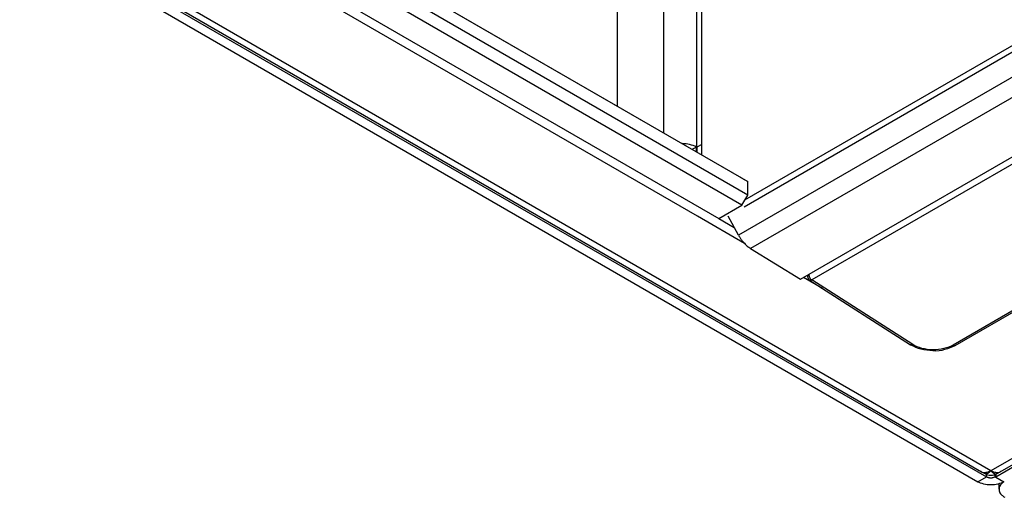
# Model space of a CAD drawing. Header units: millimetres. Extents: x 155473 to 158085, y 111018 to 114514.
# Tile 23 of 181: x 157512 to 157632, y 111143 to 111201. Entities that reach past the tile are written whole.
import ezdxf

# ---------------------------------------------------------------- set-up
doc = ezdxf.new("R2010")
doc.units = ezdxf.units.MM

msp = doc.modelspace()

# ---------------------------------------------------------------- linework, layer by layer
at = {"color": 7, "linetype": 'Continuous', "lineweight": 25}
for p, q in [((157600.61, 111179.51), (157884.83, 111343.59)), ((157889.34, 111342.31), (157599.84, 111175.18)), ((157600.5, 111178.65), (157885.23, 111343.03)), ((157890.85, 111340.72), (157601.3, 111173.56)), ((157607.38, 111169.8), (157897.16, 111337.08)), ((157897.17, 111336.21), (157608.77, 111169.72)), ((157594.7, 111238.94), (157594.7, 111185.95)), ((157595.33, 111186.44), (157595.33, 111239.3)), ((157590.72, 111187.63), (157590.72, 111236.65)), ((157585.02, 111233.35), (157585.02, 111190.92)), ((157512.03, 111212.65), (157629.06, 111145.09)), ((157513.09, 111213.26), (157630.12, 111145.7)), ((157513.67, 111213.19), (157629.52, 111146.3)), ((157630.65, 111146.42), (157514.68, 111213.36)), ((157600.24, 111182.13), (157553.92, 111208.87)), ((157553.93, 111208.87), (157600.95, 111181.73)), ((157543.32, 111208.46), (157597.41, 111177.24)), ((157594.81, 111177.51), (157543.32, 111207.24)), ((157600.95, 111180.09), (157553.93, 111207.24)), ((157600.24, 111178.87), (157553.22, 111206.01)), ((157677.2, 111191.3), (157626.04, 111161.77)), ((157626.3, 111161.74), (157677.2, 111191.12)), ((157594.7, 111185.95), (157594.14, 111185.66)), ((157594.7, 111185.33), (157594.7, 111185.95)), ((157595.33, 111186.26), (157594.75, 111185.92)), ((157595.33, 111184.97), (157595.33, 111186.44)), ((157594.75, 111185.92), (157594.75, 111185.31)), ((157600.24, 111182.13), (157600.95, 111181.73)), ((157600.95, 111180.09), (157600.95, 111181.73)), ((157600.24, 111178.87), (157600.95, 111180.09)), ((157597.41, 111177.24), (157600.24, 111178.87)), ((157600.56, 111174.19), (157594.81, 111177.51)), ((157599.84, 111175.18), (157598.55, 111177.52)), ((157597.41, 111177.24), (157599.31, 111176.14)), ((157601.3, 111173.56), (157607.38, 111169.8)), ((157677.2, 111173.29), (157630.65, 111146.42)), ((157677.2, 111172.19), (157631.25, 111145.66)), ((157631.77, 111146.3), (157677.2, 111172.53)), ((157608.27, 111170.32), (157608.27, 111170.13)), ((157610.09, 111168.69), (157607.78, 111170.03)), ((157608.51, 111169.71), (157620.84, 111161.82)), ((157621.1, 111161.84), (157608.77, 111169.72)), ((157629.52, 111146.3), (157629.9, 111146.09)), ((157631.4, 111146.09), (157631.77, 111146.3)), ((157629.06, 111145.09), (157630.12, 111145.7)), ((157630.12, 111145.7), (157630.12, 111146)), ((157631.18, 111145.7), (157631.18, 111146)), ((157631.18, 111145.7), (157631.25, 111145.66)), ((157631.25, 111146.03), (157631.25, 111145.66)), ((157631.25, 111145.66), (157632.24, 111145.09)), ((157631.64, 111144.86), (157631.64, 111144.17))]:
    msp.add_line(p, q, dxfattribs=at)
for centre, radius, start, end in [((157592.82, 111181.97), 4.4, 64.6682, 87.9801), ((157608.77, 111170.13), 0.5, 180.1005, 237.2756), ((157621.1, 111162.24), 0.5, 237.2756, 238.6698)]:
    msp.add_arc(centre, radius, start, end, dxfattribs=at)
for points, knots in [([(157599.84, 111175.18), (157599.86, 111175.14), (157599.92, 111175.03), (157600.02, 111174.87), (157600.13, 111174.71), (157600.25, 111174.54), (157600.39, 111174.36), (157600.55, 111174.19), (157600.71, 111174.02), (157600.9, 111173.85), (157601.09, 111173.7), (157601.23, 111173.61), (157601.3, 111173.56)], [0, 0, 0, 0, 0.07263, 0.151344, 0.236141, 0.32702, 0.423981, 0.527024, 0.636148, 0.751353, 0.872637, 1, 1, 1, 1]), ([(157608.28, 111170.13), (157608.28, 111170.13), (157608.26, 111170.17), (157608.3, 111170.24), (157608.38, 111170.3), (157608.42, 111170.33)], [0, 0, 0, 0, 0.020747, 0.510373, 1, 1, 1, 1]), ([(157608.42, 111170.33), (157608.42, 111170.23), (157608.46, 111170.1), (157608.58, 111169.88), (157608.67, 111169.78), (157608.77, 111169.72)], [0, 0, 0, 0, 0.5, 0.5, 1, 1, 1, 1]), ([(157608.77, 111169.72), (157608.72, 111169.71), (157608.63, 111169.67), (157608.53, 111169.67), (157608.51, 111169.71), (157608.51, 111169.71)], [0, 0, 0, 0, 0.4812577, 0.9625155, 1, 1, 1, 1]), ([(157620.84, 111161.82), (157620.84, 111161.82), (157620.86, 111161.79), (157620.96, 111161.78), (157621.05, 111161.82), (157621.1, 111161.84)], [0, 0, 0, 0, 0.031831, 0.515916, 1, 1, 1, 1]), ([(157621.1, 111161.84), (157621.05, 111161.82), (157620.96, 111161.78), (157620.87, 111161.79), (157620.85, 111161.81), (157620.85, 111161.82)], [0, 0, 0, 0, 0.492513, 0.985027, 1, 1, 1, 1]), ([(157620.85, 111161.82), (157621.24, 111161.62), (157622.04, 111161.22), (157623.06, 111161.15), (157623.57, 111161.11)], [0, 0, 0, 0, 0.4999664, 1, 1, 1, 1]), ([(157626.04, 111161.77), (157625.72, 111161.58), (157625.33, 111161.43), (157624.48, 111161.24), (157624.03, 111161.19), (157623.11, 111161.2), (157622.65, 111161.27), (157621.81, 111161.48), (157621.42, 111161.64), (157621.1, 111161.84)], [0, 0, 0, 0, 0.25, 0.25, 0.5, 0.5, 0.75, 0.75, 1, 1, 1, 1]), ([(157623.57, 111161.11), (157623.57, 111161.11), (157624.06, 111161.04), (157625.11, 111161.22), (157625.9, 111161.56), (157626.3, 111161.74)], [0, 0, 0, 0, 0.000122, 0.500029, 1, 1, 1, 1]), ([(157626.04, 111161.77), (157626.09, 111161.75), (157626.18, 111161.71), (157626.27, 111161.71), (157626.3, 111161.74), (157626.3, 111161.74)], [0, 0, 0, 0, 0.49208, 0.98416, 1, 1, 1, 1]), ([(157629.42, 111146.38), (157629.44, 111146.37), (157629.59, 111146.22), (157630.02, 111146.2), (157630.44, 111146.34), (157630.65, 111146.42)], [0, 0, 0, 0, 0.0703556, 0.5351778, 1, 1, 1, 1]), ([(157630.65, 111146.42), (157630.52, 111146.29), (157630.26, 111146.04), (157630.03, 111146.04), (157629.91, 111146.08), (157629.9, 111146.09), (157629.9, 111146.09)], [0, 0, 0, 0, 0.464318, 0.928301, 0.996444, 1, 1, 1, 1]), ([(157630.65, 111146.42), (157630.85, 111146.34), (157631.27, 111146.2), (157631.7, 111146.22), (157631.85, 111146.37), (157631.87, 111146.38)], [0, 0, 0, 0, 0.464822, 0.929644, 1, 1, 1, 1]), ([(157631.38, 111146.12), (157631.35, 111146.09), (157631.25, 111145.99), (157630.98, 111146.08), (157630.76, 111146.31), (157630.65, 111146.42)], [0, 0, 0, 0, 0.1618312, 0.5908872, 1, 1, 1, 1]), ([(157632.24, 111145.09), (157632.03, 111144.97), (157631.78, 111144.87), (157631.24, 111144.74), (157630.94, 111144.71), (157630.35, 111144.71), (157630.06, 111144.74), (157629.51, 111144.87), (157629.26, 111144.97), (157629.06, 111145.09)], [0, 0, 0, 0, 0.25, 0.25, 0.5, 0.5, 0.75, 0.75, 1, 1, 1, 1]), ([(157629.9, 111146.09), (157630.01, 111146.03), (157630.25, 111145.92), (157630.65, 111145.87), (157631.04, 111145.92), (157631.28, 111146.03), (157631.39, 111146.09)], [0, 0, 0, 0, 0.245646, 0.499941, 0.754266, 1, 1, 1, 1]), ([(157630.12, 111145.7), (157630.13, 111145.69), (157630.17, 111145.67), (157630.23, 111145.65), (157630.29, 111145.63), (157630.38, 111145.6), (157630.5, 111145.58), (157630.65, 111145.57), (157630.79, 111145.58), (157630.93, 111145.61), (157631.07, 111145.65), (157631.14, 111145.68), (157631.18, 111145.7)], [0, 0, 0, 0, 0.062771, 0.124992, 0.187273, 0.250222, 0.374947, 0.500146, 0.624871, 0.750071, 0.874917, 1, 1, 1, 1]), ([(157632.24, 111145.09), (157632.21, 111145.07), (157632.14, 111145.02), (157632.05, 111144.95), (157631.97, 111144.88), (157631.9, 111144.8), (157631.84, 111144.72), (157631.74, 111144.59), (157631.66, 111144.39), (157631.63, 111144.13), (157631.68, 111143.87), (157631.81, 111143.65), (157631.97, 111143.46), (157632.14, 111143.32), (157632.27, 111143.23), (157632.34, 111143.19)], [0, 0, 0, 0, 0.041955, 0.0835862, 0.1250588, 0.1665401, 0.208197, 0.2501945, 0.3750503, 0.5000601, 0.6249159, 0.7499258, 0.8334728, 0.9163848, 1, 1, 1, 1])]:
    msp.add_open_spline(points, degree=3, knots=knots, dxfattribs=at)

doc.saveas('drawing.dxf')
